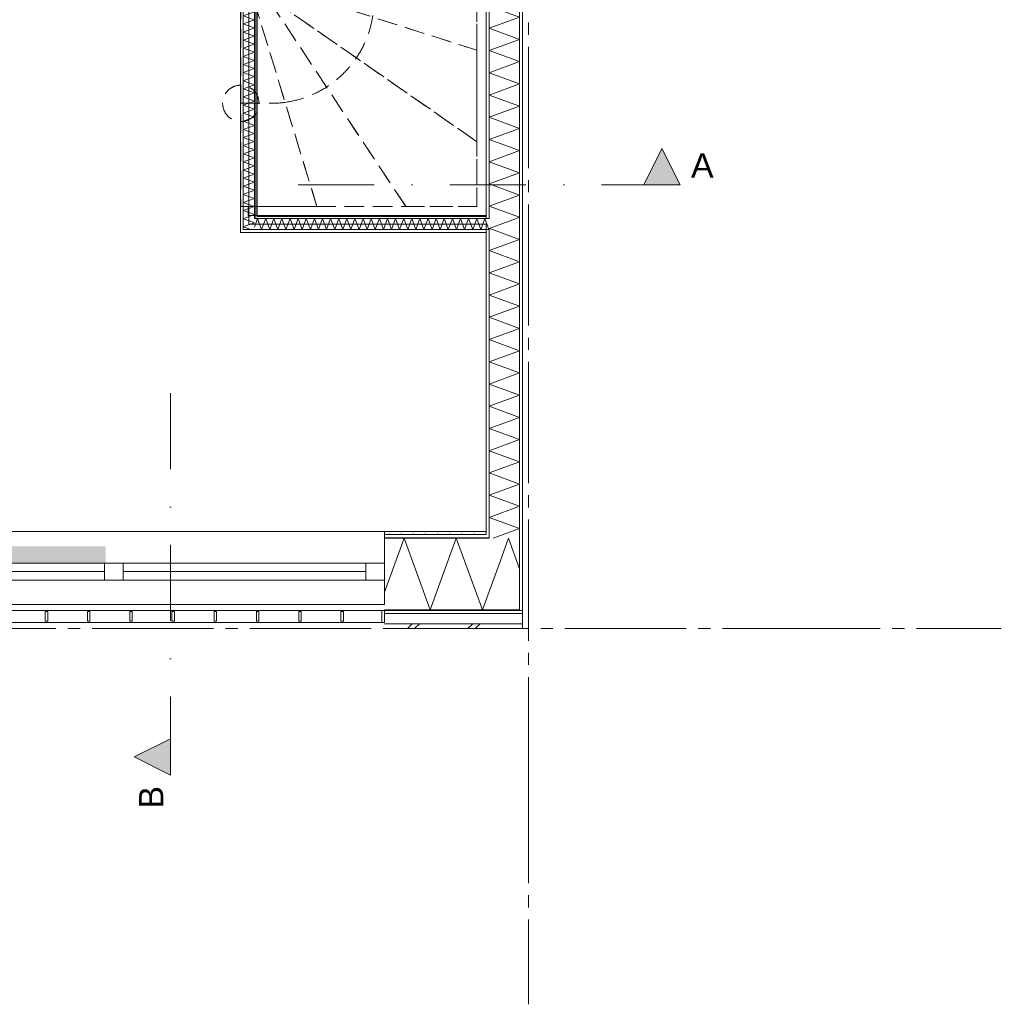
# Model space of a CAD drawing. Header units: millimetres. Extents: x -1649 to 77889, y -1550 to 37834.
# Tile 17 of 27: x 22081 to 26130, y -1550 to 2512. Entities that reach past the tile are written whole.
import ezdxf

# ---------------------------------------------------------------- set-up
doc = ezdxf.new("R2010")
doc.units = ezdxf.units.MM
doc.header["$MEASUREMENT"] = 0
for name, pattern in [('B0204', [650, 500, -50, 50, -50]), ('B0302', [625.500011, 313.000011, -156.25, 0, -156.25]), ('B0701', [117.059997, 77.999997, -39.06])]:
    doc.linetypes.add(name, pattern=pattern)
for name, color, linetype in [('24 Trappen', 7, 'Continuous'), ('24 Trappen Afdek-arcering', 7, 'Continuous'), ('34 Balustrades', 7, 'Continuous'), ('A Lijn doorsnede', 7, 'Continuous'), ('A Lijn doorsnede 2D arcering', 7, 'Continuous'), ('A Stramien.module', 7, 'Continuous'), ('New_21 Buitenwanden', 7, 'Continuous'), ('New_21 Buitenwanden 2D arcering', 7, 'Continuous'), ('New_21 Buitenwanden Afdek-arcering', 7, 'Continuous'), ('New_21 Buitenwanden Deuren', 7, 'Continuous'), ('New_21 Buitenwanden Doorsnede-arcering', 7, 'Continuous'), ('New_21 Buitenwanden Laagscheidingslijnen', 7, 'Continuous'), ('New_21 Buitenwanden Ramen', 7, 'Continuous'), ('New_22 C Binnenwanden', 7, 'Continuous'), ('New_22 C Binnenwanden Doorsnede-arcering', 7, 'Continuous'), ('New_22 C Binnenwanden Laagscheidingslijnen', 7, 'Continuous'), ('New_Z Gebruiksopp Zone omranding', 7, 'Continuous')]:
    doc.layers.add(name, color=color, linetype=linetype)
doc.styles.add('GENERATED_STYLE_3', font='arial.ttf')
pattern_1 = [(270, (19680, 0), (25, 0), [])]
pattern_2 = [(90, (19680, 0), (-25, 0), [])]
pattern_3 = [(180, (19680, 0), (0, 25), [])]
pattern_4 = [(0, (19680, 0), (0, 25), [])]

# ---------------------------------------------------------------- blocks, each defined once
blk = doc.blocks.new('Stair_4_3', base_point=(19680, 0))
at = {"layer": '24 Trappen Afdek-arcering', "linetype": 'Continuous', "lineweight": 0, "true_color": 0xffffff}
for points in [[(22991, 4192), (23049, 4192), (23075.9, 4192), (23383, 5042), (23049, 5042), (22991, 5042)], [(23383, 5042), (23075.9, 4192), (23109.9, 4192), (23806.2, 5042)], [(23806.2, 5042), (23109.9, 4192), (23117, 4192), (23117, 4184.9), (23967, 4655.6), (23967, 5042)], [(23117, 4184.9), (23117, 4100.2), (23967, 4323.2), (23967, 4655.6)], [(23117, 4023.9), (23967, 4023.9), (23967, 4323.2), (23117, 4100.2)], [(23117, 4023.9), (23117, 3803.9), (23967, 3803.9), (23967, 4023.9)], [(23117, 3803.9), (23117, 3583.9), (23967, 3583.9), (23967, 3803.9)], [(23117, 3583.9), (23117, 3363.9), (23822.7, 3363.9), (23967, 3421.6), (23967, 3583.9)], [(23117, 3363.9), (23117, 3143.9), (23272.7, 3143.9), (23822.7, 3363.9)], [(23117, 3081.6), (23272.7, 3143.9), (23117, 3143.9)]]:
    blk.add_hatch(color=7, dxfattribs=at).paths.add_polyline_path(points)
at = {"layer": '24 Trappen', "color": 9, "linetype": 'Continuous', "lineweight": 0}
for p, q in [((24005, 5080), (23049, 5080)), ((23049, 5080), (23049, 5042)), ((24005, 3436.8), (24005, 5080)), ((23049, 5042), (22991, 5042)), ((22991, 5042), (22991, 4192)), ((23049, 5042), (23967, 5042)), ((23383, 5042), (23049, 5042)), ((23383, 5042), (23075.9, 4192)), ((23075.9, 4192), (23383, 5042)), ((23806.2, 5042), (23109.9, 4192)), ((23109.9, 4192), (23806.2, 5042)), ((23806.2, 5042), (23383, 5042)), ((23967, 5042), (23806.2, 5042)), ((23967, 5042), (23967, 3421.6)), ((23967, 4655.6), (23967, 5042)), ((23049, 4617), (23299, 4867)), ((23967, 4655.6), (23117, 4184.9)), ((23117, 4184.9), (23967, 4655.6)), ((23967, 4323.2), (23967, 4655.6)), ((23117, 4617), (23049, 4617)), ((23299, 4367), (23049, 4617)), ((23967, 4323.2), (23117, 4100.2)), ((23117, 4100.2), (23967, 4323.2)), ((23967, 4023.9), (23967, 4323.2)), ((22991, 4192), (23049, 4192)), ((23117, 4192), (23049, 4192)), ((23049, 4192), (23049, 4154)), ((23049, 4192), (23075.9, 4192)), ((23075.9, 4192), (23109.9, 4192)), ((23109.9, 4192), (23117, 4192)), ((23117, 3081.6), (23117, 4192)), ((23117, 4192), (23117, 4184.9)), ((23117, 4184.9), (23117, 4100.2)), ((23542, 3251.6), (23542, 4192)), ((23049, 4154), (23079, 4154)), ((23079, 4154), (23079, 3066.4)), ((23117, 4100.2), (23117, 4023.9)), ((23967, 4023.9), (23117, 4023.9)), ((23117, 4023.9), (23117, 3803.9)), ((23117, 4023.9), (23967, 4023.9)), ((23967, 3803.9), (23967, 4023.9)), ((23967, 3803.9), (23117, 3803.9)), ((23117, 3803.9), (23117, 3583.9)), ((23117, 3803.9), (23967, 3803.9)), ((23967, 3583.9), (23967, 3803.9)), ((23967, 3583.9), (23117, 3583.9)), ((23117, 3583.9), (23117, 3363.9)), ((23117, 3583.9), (23967, 3583.9)), ((23967, 3421.6), (23967, 3583.9)), ((23822.7, 3363.9), (23117, 3363.9)), ((23117, 3363.9), (23117, 3143.9)), ((23117, 3363.9), (23822.7, 3363.9)), ((23272.7, 3143.9), (23117, 3143.9)), ((23117, 3143.9), (23117, 3081.6)), ((23117, 3143.9), (23272.7, 3143.9))]:
    blk.add_line(p, q, dxfattribs=at)
at = {"layer": '24 Trappen', "color": 9, "linetype": 'B0701', "lineweight": 0}
for p, q in [((23117, 3081.6), (23967, 3421.6)), ((23117, 2973.9), (23967, 3313.9)), ((23967, 3313.9), (23967, 1742)), ((23967, 3143.9), (23967, 3313.9)), ((24005, 1704), (24005, 3329.1)), ((23292, 2893.9), (23542, 3143.9)), ((23967, 3143.9), (23542, 3143.9)), ((23542, 3143.9), (23967, 3143.9)), ((23542, 2592), (23542, 3143.9)), ((23542, 3143.9), (23792, 2893.9)), ((23967, 2923.9), (23967, 3143.9)), ((23117, 2592), (23117, 2973.9)), ((23117, 2973.9), (23117, 2923.9)), ((23079, 2958.7), (23079, 2630)), ((23967, 2923.9), (23117, 2923.9)), ((23117, 2923.9), (23117, 2703.9)), ((23117, 2923.9), (23967, 2923.9)), ((23967, 2703.9), (23967, 2923.9)), ((23967, 2703.9), (23117, 2703.9)), ((23117, 2703.9), (23117, 2656)), ((23117, 2703.9), (23967, 2703.9)), ((23967, 2386), (23967, 2703.9)), ((23967, 2386), (23117, 2656)), ((23117, 2656), (23117, 2599.1)), ((23117, 2656), (23967, 2386)), ((23079, 2630), (23022.9, 2630)), ((23022.9, 2630), (23022.9, 2592)), ((23046.9, 2592), (22992.9, 2592)), ((22992.9, 2592), (22992.9, 1742)), ((23022.9, 2592), (23117, 2592)), ((23306.6, 1742), (23046.9, 2592)), ((23046.9, 2592), (23306.6, 1742)), ((23109.9, 2592), (23046.9, 2592)), ((23673, 1742), (23109.9, 2592)), ((23109.9, 2592), (23673, 1742)), ((23117, 2592), (23109.9, 2592)), ((23967, 2008.7), (23117, 2599.1)), ((23117, 2599.1), (23117, 2592)), ((23117, 2599.1), (23967, 2008.7)), ((23967, 2008.7), (23967, 2386)), ((22992.9, 2167), (23117, 2167)), ((23967, 1742), (23967, 2008.7)), ((22992.9, 1742), (23306.6, 1742)), ((23967, 1742), (23022.9, 1742)), ((23022.9, 1742), (23022.9, 1704)), ((23306.6, 1742), (23673, 1742)), ((23673, 1742), (23967, 1742)), ((23022.9, 1704), (24005, 1704))]:
    blk.add_line(p, q, dxfattribs=at)
at = {"layer": '24 Trappen', "color": 9, "linetype": 'Continuous', "lineweight": 0}
for centre, radius, start, end in [((23117, 4192), 425, 75.3544, 90), ((23117, 4192), 425, 0, 75.3544), ((23542, 3251.6), 75, 0, 180), ((23542, 3251.6), 75, 180, 0)]:
    blk.add_arc(centre, radius, start, end, dxfattribs=at)
at = {"layer": '24 Trappen', "color": 9, "linetype": 'B0701', "lineweight": 0}
for centre, radius, start, end in [((23117, 2592), 425, 277.9125, 0), ((22992.9, 2167), 75, 0, 180), ((22992.9, 2167), 75, 180, 0), ((23117, 2592), 425, 270, 277.9125)]:
    blk.add_arc(centre, radius, start, end, dxfattribs=at)
blk = doc.blocks.new('*X254', base_point=(19680, 0))
at = {"layer": 'New_22 C Binnenwanden Doorsnede-arcering', "color": 7, "linetype": 'Continuous', "lineweight": 0}
for p, q in [((24017, 5044.6), (24143, 5090.5)), ((24138.8, 5092), (24143, 5090.5)), ((24017, 5044.6), (24143, 4998.8)), ((24017, 4952.9), (24143, 4998.8)), ((24017, 4952.9), (24143, 4907)), ((24017, 4861.2), (24143, 4907)), ((24017, 4861.2), (24143, 4815.3)), ((24017, 4769.5), (24143, 4815.3)), ((24017, 4769.5), (24143, 4723.6)), ((24017, 4677.7), (24143, 4723.6)), ((24017, 4677.7), (24143, 4631.9)), ((24017, 4586), (24143, 4631.9)), ((24017, 4586), (24143, 4540.2)), ((24017, 4494.3), (24143, 4540.2)), ((24017, 4494.3), (24143, 4448.4)), ((24017, 4402.6), (24143, 4448.4)), ((24017, 4402.6), (24143, 4356.7)), ((24017, 4310.9), (24143, 4356.7)), ((24017, 4310.9), (24143, 4265)), ((24017, 4219.1), (24143, 4265)), ((24017, 4219.1), (24143, 4173.3)), ((24017, 4127.4), (24143, 4173.3)), ((24017, 4127.4), (24143, 4081.6)), ((24017, 4035.7), (24143, 4081.6)), ((24017, 4035.7), (24143, 3989.8)), ((24017, 3944), (24143, 3989.8)), ((24017, 3944), (24143, 3898.1)), ((24017, 3852.3), (24143, 3898.1)), ((24017, 3852.3), (24143, 3806.4)), ((24017, 3760.5), (24143, 3806.4)), ((24017, 3760.5), (24143, 3714.7)), ((24017, 3668.8), (24143, 3714.7)), ((24017, 3668.8), (24143, 3623)), ((24017, 3577.1), (24143, 3623)), ((24017, 3577.1), (24143, 3531.2)), ((24017, 3485.4), (24143, 3531.2)), ((24017, 3485.4), (24143, 3439.5)), ((24017, 3393.7), (24143, 3439.5)), ((24017, 3393.7), (24143, 3347.8)), ((24017, 3301.9), (24143, 3347.8)), ((24017, 3301.9), (24143, 3256.1)), ((24017, 3210.2), (24143, 3256.1)), ((24017, 3210.2), (24143, 3164.4)), ((24017, 3118.5), (24143, 3164.4)), ((24017, 3118.5), (24143, 3072.6)), ((24017, 3026.8), (24143, 3072.6)), ((24017, 3026.8), (24143, 2980.9)), ((24017, 2935.1), (24143, 2980.9)), ((24017, 2935.1), (24143, 2889.2)), ((24017, 2843.3), (24143, 2889.2)), ((24017, 2843.3), (24143, 2797.5)), ((24017, 2751.6), (24143, 2797.5)), ((24017, 2751.6), (24143, 2705.8)), ((24017, 2659.9), (24143, 2705.8)), ((24017, 2659.9), (24143, 2614)), ((24017, 2568.2), (24143, 2614)), ((24017, 2568.2), (24143, 2522.3)), ((24017, 2476.5), (24143, 2522.3)), ((24017, 2476.5), (24143, 2430.6)), ((24017, 2384.7), (24143, 2430.6)), ((24017, 2384.7), (24143, 2338.9)), ((24017, 2293), (24143, 2338.9)), ((24017, 2293), (24143, 2247.2)), ((24017, 2201.3), (24143, 2247.2)), ((24017, 2201.3), (24143, 2155.4)), ((24017, 2109.6), (24143, 2155.4)), ((24017, 2109.6), (24143, 2063.7)), ((24017, 2017.9), (24143, 2063.7)), ((24017, 2017.9), (24143, 1972)), ((24017, 1926.1), (24143, 1972)), ((24017, 1926.1), (24143, 1880.3)), ((24017, 1834.4), (24143, 1880.3)), ((24017, 1834.4), (24143, 1788.5)), ((24017, 1742.7), (24143, 1788.5)), ((24017, 1742.7), (24143, 1696.8)), ((24129.7, 1692), (24143, 1696.8))]:
    blk.add_line(p, q, dxfattribs=at)
blk = doc.blocks.new('*X255', base_point=(19680, 0))
at = {"layer": 'New_22 C Binnenwanden Doorsnede-arcering', "color": 7, "linetype": 'Continuous', "lineweight": 0}
for q in [(24129.7, 1692), (24030.7, 1646)]:
    blk.add_line((24017, 1651), q, dxfattribs=at)
blk = doc.blocks.new('*X256', base_point=(19680, 0))
at = {"layer": 'New_22 C Binnenwanden Doorsnede-arcering', "color": 7, "linetype": 'Continuous', "lineweight": 0}
for p, q in [((24030.7, 1646), (24143, 1605.1)), ((24017, 1559.2), (24143, 1605.1)), ((24017, 1559.2), (24143, 1513.4)), ((24017, 1467.5), (24143, 1513.4)), ((24017, 1467.5), (24143, 1421.7)), ((24017, 1375.8), (24143, 1421.7)), ((24017, 1375.8), (24143, 1329.9)), ((24017, 1284.1), (24143, 1329.9)), ((24017, 1284.1), (24143, 1238.2)), ((24017, 1192.4), (24143, 1238.2)), ((24017, 1192.4), (24143, 1146.5)), ((24017, 1100.6), (24143, 1146.5)), ((24017, 1100.6), (24143, 1054.8)), ((24017, 1008.9), (24143, 1054.8)), ((24017, 1008.9), (24143, 963.1)), ((24017, 917.2), (24143, 963.1)), ((24017, 917.2), (24143, 871.3)), ((24017, 825.5), (24143, 871.3)), ((24017, 825.5), (24143, 779.6)), ((24017, 733.8), (24143, 779.6)), ((24017, 733.8), (24143, 687.9)), ((24017, 642), (24143, 687.9)), ((24017, 642), (24143, 596.2)), ((24017, 550.3), (24143, 596.2)), ((24017, 550.3), (24143, 504.5)), ((24017, 458.6), (24143, 504.5)), ((24017, 458.6), (24143, 412.7)), ((24033.8, 373), (24143, 412.7))]:
    blk.add_line(p, q, dxfattribs=at)
blk = doc.blocks.new('Wall_33_3', base_point=(24005, 400))
at = {"layer": 'New_22 C Binnenwanden Doorsnede-arcering', "linetype": 'Continuous', "lineweight": 0, "true_color": 0x000000}
h = blk.add_hatch(dxfattribs=at)
h.set_pattern_fill('325_Houtachtig_plaatmate_E2', color=18, style=0, pattern_type=2)
h.set_pattern_definition(pattern_1)
h.paths.add_polyline_path([(24155, 77), (24155, 7173), (24143, 7173), (24143, 77)])
h = blk.add_hatch(dxfattribs=at)
h.set_pattern_fill('325_Houtachtig_plaatmate_E2', color=18, style=0, pattern_type=2)
h.set_pattern_definition(pattern_1)
h.paths.add_polyline_path([(24017, 1704), (24017, 5080), (24005, 5080), (24005, 1704)])
h = blk.add_hatch(dxfattribs=at)
h.set_pattern_fill('325_Houtachtig_plaatmate_E2', color=18, style=0, pattern_type=2)
h.set_pattern_definition(pattern_1)
h.paths.add_polyline_path([(24017, 1692), (24017, 1704), (24005, 1704), (24005, 1692)])
h = blk.add_hatch(dxfattribs=at)
h.set_pattern_fill('325_Houtachtig_plaatmate_E2', color=18, style=0, pattern_type=2)
h.set_pattern_definition(pattern_1)
h.paths.add_polyline_path([(24017, 1634), (24017, 1646), (24005, 1646), (24005, 1634)])
h = blk.add_hatch(dxfattribs=at)
h.set_pattern_fill('325_Houtachtig_plaatmate_E2', color=18, style=0, pattern_type=2)
h.set_pattern_definition(pattern_1)
h.paths.add_polyline_path([(24017, 388), (24017, 1634), (24005, 1634), (24005, 400), (24009.5, 388)])
h = blk.add_hatch(dxfattribs=at)
h.set_pattern_fill('325_Houtachtig_plaatmate_E2', color=18, style=0, pattern_type=2)
h.set_pattern_definition(pattern_1)
h.paths.add_polyline_path([(24009.5, 388), (24005, 400), (24005, 388)])
at = {"layer": 'New_21 Buitenwanden Laagscheidingslijnen', "color": 1, "linetype": 'Continuous', "lineweight": 0}
blk.add_line((24005, 400), (24005, 388), dxfattribs=at)
at = {"layer": 'New_22 C Binnenwanden', "color": 1, "linetype": 'Continuous', "lineweight": 0, "flags": 128}
for points in [[(24155, 77), (24155, 7173)], [(24005, 5080), (24005, 1704)], [(24005, 1634), (24005, 400)]]:
    blk.add_lwpolyline(points, dxfattribs=at)
at = {"layer": 'New_22 C Binnenwanden Laagscheidingslijnen', "color": 1, "linetype": 'Continuous', "lineweight": 0}
for p, q in [((24143, 6877), (24143, 373)), ((24017, 5092), (24017, 1692)), ((24017, 1692), (24005, 1692)), ((24005, 1646), (24017, 1646)), ((24017, 1646), (24017, 388)), ((24017, 373), (24017, 388)), ((24143, 77), (24143, 373))]:
    blk.add_line(p, q, dxfattribs=at)
at = {"layer": 'New_22 C Binnenwanden', "color": 1, "lineweight": 0}
for name in ['*X254', '*X255', '*X256']:
    blk.add_blockref(name, (19680, 0), dxfattribs=at)
blk = doc.blocks.new('*X286', base_point=(19680, 0))
at = {"layer": 'New_22 C Binnenwanden Doorsnede-arcering', "color": 7, "linetype": 'Continuous', "lineweight": 0}
for p, q in [((23049, 1674.3), (23021.1, 1664.1)), ((23049, 1674.3), (23036, 1679)), ((23034.7, 1646), (23011.4, 1654.4))]:
    blk.add_line(p, q, dxfattribs=at)
blk = doc.blocks.new('*X287', base_point=(19680, 0))
at = {"layer": 'New_22 C Binnenwanden Doorsnede-arcering', "color": 7, "linetype": 'Continuous', "lineweight": 0}
for p, q in [((23005.7, 1692), (23003, 1691)), ((23036, 1679), (23003, 1691)), ((23021.1, 1664.1), (23003, 1657.5)), ((23011.4, 1654.4), (23003, 1657.5))]:
    blk.add_line(p, q, dxfattribs=at)
blk = doc.blocks.new('*X288', base_point=(19680, 0))
at = {"layer": 'New_22 C Binnenwanden Doorsnede-arcering', "color": 7, "linetype": 'Continuous', "lineweight": 0}
for p, q in [((23039.8, 2642), (23003, 2628.6)), ((23049, 2611.9), (23003, 2628.6)), ((23049, 2611.9), (23003, 2595.1)), ((23049, 2578.4), (23003, 2595.1)), ((23049, 2578.4), (23003, 2561.6)), ((23049, 2544.9), (23003, 2561.6)), ((23049, 2544.9), (23003, 2528.1)), ((23049, 2511.4), (23003, 2528.1)), ((23049, 2511.4), (23003, 2494.7)), ((23049, 2477.9), (23003, 2494.7)), ((23049, 2477.9), (23003, 2461.2)), ((23049, 2444.4), (23003, 2461.2)), ((23049, 2444.4), (23003, 2427.7)), ((23049, 2410.9), (23003, 2427.7)), ((23049, 2410.9), (23003, 2394.2)), ((23049, 2377.5), (23003, 2394.2)), ((23049, 2377.5), (23003, 2360.7)), ((23049, 2344), (23003, 2360.7)), ((23049, 2344), (23003, 2327.2)), ((23049, 2310.5), (23003, 2327.2)), ((23049, 2310.5), (23003, 2293.7)), ((23049, 2277), (23003, 2293.7)), ((23049, 2277), (23003, 2260.3)), ((23049, 2243.5), (23003, 2260.3)), ((23049, 2243.5), (23003, 2226.8)), ((23049, 2210), (23003, 2226.8)), ((23049, 2210), (23003, 2193.3)), ((23049, 2176.5), (23003, 2193.3)), ((23049, 2176.5), (23003, 2159.8)), ((23049, 2143.1), (23003, 2159.8)), ((23049, 2143.1), (23003, 2126.3)), ((23049, 2109.6), (23003, 2126.3)), ((23049, 2109.6), (23003, 2092.8)), ((23049, 2076.1), (23003, 2092.8)), ((23049, 2076.1), (23003, 2059.3)), ((23049, 2042.6), (23003, 2059.3)), ((23049, 2042.6), (23003, 2025.9)), ((23049, 2009.1), (23003, 2025.9)), ((23049, 2009.1), (23003, 1992.4)), ((23049, 1975.6), (23003, 1992.4)), ((23049, 1975.6), (23003, 1958.9)), ((23049, 1942.1), (23003, 1958.9)), ((23049, 1942.1), (23003, 1925.4)), ((23049, 1908.7), (23003, 1925.4)), ((23049, 1908.7), (23003, 1891.9)), ((23049, 1875.2), (23003, 1891.9)), ((23049, 1875.2), (23003, 1858.4)), ((23049, 1841.7), (23003, 1858.4)), ((23049, 1841.7), (23003, 1824.9)), ((23049, 1808.2), (23003, 1824.9)), ((23049, 1808.2), (23003, 1791.5)), ((23049, 1774.7), (23003, 1791.5)), ((23049, 1774.7), (23003, 1758)), ((23049, 1741.2), (23003, 1758)), ((23049, 1741.2), (23003, 1724.5)), ((23049, 1707.7), (23003, 1724.5)), ((23049, 1707.7), (23005.7, 1692))]:
    blk.add_line(p, q, dxfattribs=at)
blk = doc.blocks.new('*X289', base_point=(19680, 0))
at = {"layer": 'New_22 C Binnenwanden Doorsnede-arcering', "color": 7, "linetype": 'Continuous', "lineweight": 0}
for p, q in [((23049, 2678.8), (23023.8, 2688)), ((23049, 2678.8), (23003, 2662.1)), ((23049, 2645.3), (23003, 2662.1)), ((23049, 2645.3), (23039.8, 2642))]:
    blk.add_line(p, q, dxfattribs=at)
blk = doc.blocks.new('*X290', base_point=(19680, 0))
at = {"layer": 'New_22 C Binnenwanden Doorsnede-arcering', "color": 7, "linetype": 'Continuous', "lineweight": 0}
for p, q in [((23049, 4152.2), (23003, 4135.4)), ((23049, 4152.2), (23044, 4154)), ((23049, 4118.7), (23003, 4135.4)), ((23049, 4118.7), (23003, 4101.9)), ((23049, 4085.2), (23003, 4101.9)), ((23049, 4085.2), (23003, 4068.5)), ((23049, 4051.7), (23003, 4068.5)), ((23049, 4051.7), (23003, 4035)), ((23049, 4018.2), (23003, 4035)), ((23049, 4018.2), (23003, 4001.5)), ((23049, 3984.7), (23003, 4001.5)), ((23049, 3984.7), (23003, 3968)), ((23049, 3951.3), (23003, 3968)), ((23049, 3951.3), (23003, 3934.5)), ((23049, 3917.8), (23003, 3934.5)), ((23049, 3917.8), (23003, 3901)), ((23049, 3884.3), (23003, 3901)), ((23049, 3884.3), (23003, 3867.5)), ((23049, 3850.8), (23003, 3867.5)), ((23049, 3850.8), (23003, 3834.1)), ((23049, 3817.3), (23003, 3834.1)), ((23049, 3817.3), (23003, 3800.6)), ((23049, 3783.8), (23003, 3800.6)), ((23049, 3783.8), (23003, 3767.1)), ((23049, 3750.3), (23003, 3767.1)), ((23049, 3750.3), (23003, 3733.6)), ((23049, 3716.9), (23003, 3733.6)), ((23049, 3716.9), (23003, 3700.1)), ((23049, 3683.4), (23003, 3700.1)), ((23049, 3683.4), (23003, 3666.6)), ((23049, 3649.9), (23003, 3666.6)), ((23049, 3649.9), (23003, 3633.2)), ((23049, 3616.4), (23003, 3633.2)), ((23049, 3616.4), (23003, 3599.7)), ((23049, 3582.9), (23003, 3599.7)), ((23049, 3582.9), (23003, 3566.2)), ((23049, 3549.4), (23003, 3566.2)), ((23049, 3549.4), (23003, 3532.7)), ((23049, 3516), (23003, 3532.7)), ((23049, 3516), (23003, 3499.2)), ((23049, 3482.5), (23003, 3499.2)), ((23049, 3482.5), (23003, 3465.7)), ((23049, 3449), (23003, 3465.7)), ((23049, 3449), (23003, 3432.2)), ((23049, 3415.5), (23003, 3432.2)), ((23049, 3415.5), (23003, 3398.8)), ((23049, 3382), (23003, 3398.8)), ((23049, 3382), (23003, 3365.3)), ((23049, 3348.5), (23003, 3365.3)), ((23049, 3348.5), (23003, 3331.8)), ((23049, 3315), (23003, 3331.8)), ((23049, 3315), (23003, 3298.3)), ((23049, 3281.6), (23003, 3298.3)), ((23049, 3281.6), (23003, 3264.8)), ((23049, 3248.1), (23003, 3264.8)), ((23049, 3248.1), (23003, 3231.3)), ((23049, 3214.6), (23003, 3231.3)), ((23049, 3214.6), (23003, 3197.8)), ((23049, 3181.1), (23003, 3197.8)), ((23049, 3181.1), (23003, 3164.4)), ((23049, 3147.6), (23003, 3164.4)), ((23049, 3147.6), (23003, 3130.9)), ((23049, 3114.1), (23003, 3130.9)), ((23049, 3114.1), (23003, 3097.4)), ((23049, 3080.6), (23003, 3097.4)), ((23049, 3080.6), (23003, 3063.9)), ((23049, 3047.2), (23003, 3063.9)), ((23049, 3047.2), (23003, 3030.4)), ((23049, 3013.7), (23003, 3030.4)), ((23049, 3013.7), (23003, 2996.9)), ((23049, 2980.2), (23003, 2996.9)), ((23049, 2980.2), (23003, 2963.4)), ((23049, 2946.7), (23003, 2963.4)), ((23049, 2946.7), (23003, 2930)), ((23049, 2913.2), (23003, 2930)), ((23049, 2913.2), (23003, 2896.5)), ((23049, 2879.7), (23003, 2896.5)), ((23049, 2879.7), (23003, 2863)), ((23049, 2846.2), (23003, 2863)), ((23049, 2846.2), (23003, 2829.5)), ((23049, 2812.8), (23003, 2829.5)), ((23049, 2812.8), (23003, 2796)), ((23049, 2779.3), (23003, 2796)), ((23049, 2779.3), (23003, 2762.5)), ((23049, 2745.8), (23003, 2762.5)), ((23049, 2745.8), (23003, 2729)), ((23049, 2712.3), (23003, 2729)), ((23049, 2712.3), (23003, 2695.6)), ((23023.8, 2688), (23003, 2695.6))]:
    blk.add_line(p, q, dxfattribs=at)
blk = doc.blocks.new('Wall_38_3', base_point=(23026, 4154))
at = {"layer": 'New_22 C Binnenwanden Doorsnede-arcering', "linetype": 'Continuous', "lineweight": 0, "true_color": 0x000000}
h = blk.add_hatch(dxfattribs=at)
h.set_pattern_fill('325_Houtachtig_plaatmate_E2', color=18, style=0, pattern_type=2)
h.set_pattern_definition(pattern_2)
h.paths.add_polyline_path([(23003, 2700), (23003, 4154), (22991, 4154), (22991, 2700)])
h = blk.add_hatch(dxfattribs=at)
h.set_pattern_fill('325_Houtachtig_plaatmate_E2', color=18, style=0, pattern_type=2)
h.set_pattern_definition(pattern_2)
h.paths.add_polyline_path([(23061, 1704), (23061, 4154), (23049, 4154), (23049, 1704)])
h = blk.add_hatch(dxfattribs=at)
h.set_pattern_fill('325_Houtachtig_plaatmate_E2', color=18, style=0, pattern_type=2)
h.set_pattern_definition(pattern_2)
h.paths.add_polyline_path([(22991, 2700), (22991, 2688), (23003, 2688), (23003, 2700)])
h = blk.add_hatch(dxfattribs=at)
h.set_pattern_fill('325_Houtachtig_plaatmate_E2', color=18, style=0, pattern_type=2)
h.set_pattern_definition(pattern_2)
h.paths.add_polyline_path([(22991, 2642), (22991, 2630), (23003, 2630), (23003, 2642)])
h = blk.add_hatch(dxfattribs=at)
h.set_pattern_fill('325_Houtachtig_plaatmate_E2', color=18, style=0, pattern_type=2)
h.set_pattern_definition(pattern_2)
h.paths.add_polyline_path([(22991, 2630), (22991, 1646), (23003, 1646), (23003, 2630)])
h = blk.add_hatch(dxfattribs=at)
h.set_pattern_fill('325_Houtachtig_plaatmate_E2', color=18, style=0, pattern_type=2)
h.set_pattern_definition(pattern_2)
h.paths.add_polyline_path([(23061, 1704), (23049, 1692), (23061, 1692)])
h = blk.add_hatch(dxfattribs=at)
h.set_pattern_fill('325_Houtachtig_plaatmate_E2', color=18, style=0, pattern_type=2)
h.set_pattern_definition(pattern_2)
h.paths.add_polyline_path([(23061, 1704), (23049, 1704), (23049, 1692)])
h = blk.add_hatch(dxfattribs=at)
h.set_pattern_fill('325_Houtachtig_plaatmate_E2', color=18, style=0, pattern_type=2)
h.set_pattern_definition(pattern_2)
h.paths.add_polyline_path([(23003, 1646), (22991, 1634), (23003, 1634)])
h = blk.add_hatch(dxfattribs=at)
h.set_pattern_fill('325_Houtachtig_plaatmate_E2', color=18, style=0, pattern_type=2)
h.set_pattern_definition(pattern_2)
h.paths.add_polyline_path([(23003, 1646), (22991, 1646), (22991, 1634)])
at = {"layer": 'New_22 C Binnenwanden', "color": 1, "linetype": 'Continuous', "lineweight": 0, "flags": 128}
for points in [[(22991, 4154), (22991, 2700)], [(23003, 4154), (22991, 4154)], [(23049, 4154), (23003, 4154)], [(23061, 4154), (23049, 4154)], [(23061, 1704), (23061, 4154)], [(22991, 2630), (22991, 1634)], [(22991, 1634), (23003, 1634)]]:
    blk.add_lwpolyline(points, dxfattribs=at)
at = {"layer": 'New_22 C Binnenwanden Laagscheidingslijnen', "color": 1, "linetype": 'Continuous', "lineweight": 0}
for p, q in [((23003, 2700), (23003, 4154)), ((23049, 2688), (23049, 4154)), ((23003, 2688), (22991, 2688)), ((23003, 2688), (23003, 2700)), ((23049, 2642), (23049, 2688)), ((22991, 2642), (23003, 2642)), ((23003, 2630), (23003, 2642)), ((23049, 1692), (23049, 2642)), ((23003, 1646), (23003, 2630)), ((23049, 1692), (23061, 1692)), ((23003, 1646), (23049, 1646))]:
    blk.add_line(p, q, dxfattribs=at)
at = {"layer": 'New_22 C Binnenwanden', "color": 1, "lineweight": 0}
for name in ['*X290', '*X289', '*X288', '*X287', '*X286']:
    blk.add_blockref(name, (19680, 0), dxfattribs=at)
blk = doc.blocks.new('*X297', base_point=(19680, 0))
at = {"layer": 'New_22 C Binnenwanden Doorsnede-arcering', "color": 7, "linetype": 'Continuous', "lineweight": 0}
for p in [(24005, 1677.2), (24017, 1647.8)]:
    blk.add_line(p, (24016.3, 1646), dxfattribs=at)
blk = doc.blocks.new('*X298', base_point=(19680, 0))
at = {"layer": 'New_22 C Binnenwanden Doorsnede-arcering', "color": 7, "linetype": 'Continuous', "lineweight": 0}
for p, q in [((23062, 1692), (23049, 1656.3)), ((23062, 1692), (23078.8, 1646)), ((23095.5, 1692), (23078.8, 1646)), ((23095.5, 1692), (23112.2, 1646)), ((23129, 1692), (23112.2, 1646)), ((23129, 1692), (23145.7, 1646)), ((23162.5, 1692), (23145.7, 1646)), ((23162.5, 1692), (23179.2, 1646)), ((23196, 1692), (23179.2, 1646)), ((23196, 1692), (23212.7, 1646)), ((23229.4, 1692), (23212.7, 1646)), ((23229.4, 1692), (23246.2, 1646)), ((23262.9, 1692), (23246.2, 1646)), ((23262.9, 1692), (23279.7, 1646)), ((23296.4, 1692), (23279.7, 1646)), ((23296.4, 1692), (23313.2, 1646)), ((23329.9, 1692), (23313.2, 1646)), ((23329.9, 1692), (23346.6, 1646)), ((23363.4, 1692), (23346.6, 1646)), ((23363.4, 1692), (23380.1, 1646)), ((23396.9, 1692), (23380.1, 1646)), ((23396.9, 1692), (23413.6, 1646)), ((23430.3, 1692), (23413.6, 1646)), ((23430.3, 1692), (23447.1, 1646)), ((23463.8, 1692), (23447.1, 1646)), ((23463.8, 1692), (23480.6, 1646)), ((23497.3, 1692), (23480.6, 1646)), ((23497.3, 1692), (23514.1, 1646)), ((23530.8, 1692), (23514.1, 1646)), ((23530.8, 1692), (23547.5, 1646)), ((23564.3, 1692), (23547.5, 1646)), ((23564.3, 1692), (23581, 1646)), ((23597.8, 1692), (23581, 1646)), ((23597.8, 1692), (23614.5, 1646)), ((23631.3, 1692), (23614.5, 1646)), ((23631.3, 1692), (23648, 1646)), ((23664.7, 1692), (23648, 1646)), ((23664.7, 1692), (23681.5, 1646)), ((23698.2, 1692), (23681.5, 1646)), ((23698.2, 1692), (23715, 1646)), ((23731.7, 1692), (23715, 1646)), ((23731.7, 1692), (23748.5, 1646)), ((23765.2, 1692), (23748.5, 1646)), ((23765.2, 1692), (23781.9, 1646)), ((23798.7, 1692), (23781.9, 1646)), ((23798.7, 1692), (23815.4, 1646)), ((23832.2, 1692), (23815.4, 1646)), ((23832.2, 1692), (23848.9, 1646)), ((23865.7, 1692), (23848.9, 1646)), ((23865.7, 1692), (23882.4, 1646)), ((23899.1, 1692), (23882.4, 1646)), ((23899.1, 1692), (23915.9, 1646)), ((23932.6, 1692), (23915.9, 1646)), ((23932.6, 1692), (23949.4, 1646)), ((23966.1, 1692), (23949.4, 1646)), ((23966.1, 1692), (23982.9, 1646)), ((23999.6, 1692), (23982.9, 1646)), ((23999.6, 1692), (24005, 1677.2))]:
    blk.add_line(p, q, dxfattribs=at)
blk = doc.blocks.new('Wall_40_3', base_point=(23026, 1669))
at = {"layer": 'New_22 C Binnenwanden Doorsnede-arcering', "linetype": 'Continuous', "lineweight": 0, "true_color": 0x000000}
h = blk.add_hatch(dxfattribs=at)
h.set_pattern_fill('325_Houtachtig_plaatmate_E2', color=18, style=0, pattern_type=2)
h.set_pattern_definition(pattern_3)
h.paths.add_polyline_path([(23061, 1692), (24005, 1692), (24005, 1704), (23061, 1704)])
h = blk.add_hatch(dxfattribs=at)
h.set_pattern_fill('325_Houtachtig_plaatmate_E2', color=18, style=0, pattern_type=2)
h.set_pattern_definition(pattern_3)
h.paths.add_polyline_path([(23003, 1634), (24005, 1634), (24005, 1646), (23003, 1646)])
at = {"layer": 'New_22 C Binnenwanden', "color": 1, "linetype": 'Continuous', "lineweight": 0, "flags": 128}
for points in [[(24005, 1704), (23061, 1704)], [(23003, 1634), (24005, 1634)]]:
    blk.add_lwpolyline(points, dxfattribs=at)
at = {"layer": 'New_22 C Binnenwanden Laagscheidingslijnen', "color": 1, "linetype": 'Continuous', "lineweight": 0}
for p, q in [((23049, 1692), (23061, 1692)), ((24005, 1692), (23061, 1692)), ((24017, 1692), (24005, 1692)), ((23003, 1646), (23049, 1646)), ((24005, 1646), (23049, 1646)), ((24005, 1646), (24017, 1646))]:
    blk.add_line(p, q, dxfattribs=at)
at = {"layer": 'New_22 C Binnenwanden', "color": 1, "lineweight": 0}
for name in ['*X298', '*X297']:
    blk.add_blockref(name, (19680, 0), dxfattribs=at)
blk = doc.blocks.new('Rnx horizontaal 26[5]_3', base_point=(19680, 0))
at = {"layer": 'New_21 Buitenwanden Ramen', "color": 7, "linetype": 'Continuous', "lineweight": 0}
for p, q in [((21353, 400), (21341, 400)), ((21353, 400), (21341, 400)), ((23585, 400), (21353, 400)), ((21353, 388), (21353, 400)), ((21353, 388), (21353, 400)), ((21353, 373), (21353, 388)), ((21353, 373), (21353, 388)), ((21353, 270), (21353, 373)), ((21353, 270), (21353, 373)), ((23585, 388), (23585, 400)), ((23585, 388), (23585, 400)), ((23585, 400), (23597, 400)), ((23585, 400), (23597, 400)), ((23585, 373), (23585, 388)), ((23585, 373), (23585, 388)), ((23585, 270), (23585, 373)), ((23585, 270), (23585, 373)), ((21353, 270), (21429, 270)), ((21353, 200), (21353, 270)), ((21353, 200), (21353, 270)), ((21429, 270), (21429, 200)), ((21429, 270), (22431, 270)), ((22431, 200), (22431, 270)), ((22431, 270), (22469, 270)), ((22469, 270), (22507, 270)), ((22507, 270), (22507, 200)), ((22507, 270), (23509, 270)), ((23509, 200), (23509, 270)), ((23509, 270), (23585, 270)), ((23585, 200), (23585, 270)), ((23585, 200), (23585, 270)), ((22431, 235), (21429, 235)), ((23509, 235), (22507, 235)), ((21429, 200), (21353, 200)), ((21353, 177), (21353, 200)), ((21353, 162), (21353, 177)), ((22431, 200), (21429, 200)), ((22469, 200), (22431, 200)), ((22507, 200), (22469, 200)), ((23509, 200), (22507, 200)), ((23585, 200), (23509, 200)), ((23585, 177), (23585, 200)), ((23585, 162), (23585, 177)), ((21353, 120), (21353, 162)), ((23585, 120), (23585, 162)), ((21353, 100), (21353, 120)), ((23585, 100), (21353, 100)), ((23585, 100), (23585, 120))]:
    blk.add_line(p, q, dxfattribs=at)
blk = doc.blocks.new('DS1 in wand 26[13]_3', base_point=(19680, 0))
at = {"layer": 'New_21 Buitenwanden Deuren', "color": 7, "linetype": 'Continuous', "lineweight": 0}
for p, q in [((20275, 400), (21353, 400)), ((21353, 388), (21353, 400)), ((21353, 388), (21353, 400)), ((21353, 400), (21429, 400)), ((21353, 400), (21429, 400)), ((21353, 373), (21353, 388)), ((21353, 373), (21353, 388)), ((21353, 340), (21353, 373)), ((21353, 340), (21353, 373)), ((21353, 335), (20275, 335)), ((20275, 335), (20275, 275)), ((21353, 275), (21353, 335)), ((20275, 275), (21353, 275)), ((21353, 177), (21353, 270)), ((21353, 162), (21353, 177)), ((21353, 120), (21353, 162)), ((20275, 100), (21353, 100)), ((20814, 100), (20814, -20)), ((21353, 100), (21353, 120)), ((21014, -20), (20964, 30)), ((20814, -20), (21014, -20)), ((21014, -20), (20964, -70))]:
    blk.add_line(p, q, dxfattribs=at)
blk = doc.blocks.new('Wall_44_3', base_point=(20275, 400))
at = {"layer": 'New_21 Buitenwanden 2D arcering', "linetype": 'Continuous', "lineweight": 0, "true_color": 0xffffff}
blk.add_hatch(color=7, dxfattribs=at).paths.add_polyline_path([(21353, 270), (22436, 270), (22436, 340), (21353, 340)])
at = {"layer": 'New_21 Buitenwanden Afdek-arcering', "linetype": 'Continuous', "lineweight": 0, "true_color": 0xffffff}
blk.add_hatch(color=7, dxfattribs=at).paths.add_polyline_path([(21353, 100), (21353, 400), (20275, 400), (20275, 100)])
at = {"layer": 'New_21 Buitenwanden', "color": 9, "linetype": 'Continuous', "lineweight": 0}
for p, q in [((23585, 400), (23597, 400)), ((23585, 388), (23585, 400)), ((23585, 373), (23585, 388)), ((23585, 270), (23585, 373)), ((23585, 200), (23585, 270)), ((23585, 177), (23585, 200)), ((23585, 162), (23585, 177)), ((23585, 120), (23585, 162)), ((23585, 100), (23585, 120))]:
    blk.add_line(p, q, dxfattribs=at)
at = {"layer": 'New_21 Buitenwanden Deuren', "color": 7, "linetype": 'Continuous', "lineweight": 0}
blk.add_blockref('DS1 in wand 26[13]_3', (19680, 0), dxfattribs=at)
at = {"layer": 'New_21 Buitenwanden Ramen', "color": 7, "linetype": 'Continuous', "lineweight": 0}
blk.add_blockref('Rnx horizontaal 26[5]_3', (19680, 0), dxfattribs=at)
blk = doc.blocks.new('*X315', base_point=(19680, 0))
at = {"layer": 'New_21 Buitenwanden Doorsnede-arcering', "color": 7, "linetype": 'Continuous', "lineweight": 0}
for p in [(24056.7, 262), (24143, 247)]:
    blk.add_line(p, (24097.1, 373), dxfattribs=at)
blk = doc.blocks.new('*X317', base_point=(19680, 0))
at = {"layer": 'New_21 Buitenwanden Doorsnede-arcering', "color": 7, "linetype": 'Continuous', "lineweight": 0}
for p, q in [((23680, 0), (23700, 20)), ((23710, 0), (23730, 20)), ((23930, 0), (23950, 20)), ((23960, 0), (23980, 20))]:
    blk.add_line(p, q, dxfattribs=at)
blk = doc.blocks.new('*X318', base_point=(19680, 0))
at = {"layer": 'New_21 Buitenwanden Doorsnede-arcering', "color": 7, "linetype": 'Continuous', "lineweight": 0}
for p, q in [((23585, 149.9), (23666.2, 373)), ((23773.9, 77), (23666.2, 373)), ((23773.9, 77), (23881.7, 373)), ((23989.4, 77), (23881.7, 373)), ((23989.4, 77), (24017, 152.8))]:
    blk.add_line(p, q, dxfattribs=at)
blk = doc.blocks.new('*X319', base_point=(19680, 0))
at = {"layer": 'New_21 Buitenwanden Doorsnede-arcering', "color": 7, "linetype": 'Continuous', "lineweight": 0}
blk.add_line((24017, 152.8), (24056.7, 262), dxfattribs=at)
blk = doc.blocks.new('Wall_45_3', base_point=(23585, 400))
at = {"layer": 'New_21 Buitenwanden Doorsnede-arcering', "linetype": 'Continuous', "lineweight": 0, "true_color": 0x000000}
h = blk.add_hatch(dxfattribs=at)
h.set_pattern_fill('720_Gips_0003', color=18, style=0, pattern_type=2)
h.set_pattern_definition([(0, (19680, 0), (0, 86.6025), [0, -50]), (0, (19705, 43.3), (0, 86.6025), [0, -50])])
h.paths.add_polyline_path([(24005, 400), (23585, 400), (23585, 388), (24005, 388)])
h = blk.add_hatch(dxfattribs=at)
h.set_pattern_fill('325_Houtachtig_plaatmate_E2', color=18, style=0, pattern_type=2)
h.set_pattern_definition(pattern_4)
h.paths.add_polyline_path([(24005, 388), (23585, 388), (23585, 373), (24005, 373)])
h = blk.add_hatch(dxfattribs=at)
h.set_pattern_fill('325_Houtachtig_plaatmate_E2', color=18, style=0, pattern_type=2)
h.set_pattern_definition(pattern_4)
h.paths.add_polyline_path([(24005, 373), (24015.1, 373), (24009.5, 388), (24005, 388)])
h = blk.add_hatch(dxfattribs=at)
h.set_pattern_fill('325_Houtachtig_plaatmate_E2', color=18, style=0, pattern_type=2)
h.set_pattern_definition(pattern_4)
h.paths.add_polyline_path([(24017, 373), (24017, 388), (24009.5, 388), (24015.1, 373)])
h = blk.add_hatch(dxfattribs=at)
h.set_pattern_fill('325_Houtachtig_plaatmate_E2', color=18, style=0, pattern_type=2)
h.set_pattern_definition(pattern_4)
h.paths.add_polyline_path([(23585, 62), (24131.7, 62), (24126.1, 77), (23585, 77)])
h = blk.add_hatch(dxfattribs=at)
h.set_pattern_fill('325_Houtachtig_plaatmate_E2', color=18, style=0, pattern_type=2)
h.set_pattern_definition(pattern_4)
h.paths.add_polyline_path([(24143, 62), (24143, 77), (24126.1, 77), (24131.7, 62)])
h = blk.add_hatch(dxfattribs=at)
h.set_pattern_fill('325_Houtachtig_plaatmate_E2', color=18, style=0, pattern_type=2)
h.set_pattern_definition(pattern_4)
h.paths.add_polyline_path([(24155, 62), (24155, 77), (24143, 77), (24143, 62)])
at = {"layer": 'New_21 Buitenwanden', "color": 9, "linetype": 'Continuous', "lineweight": 0, "flags": 128}
for points in [[(24005, 400), (23585, 400)], [(23585, 0), (24155, 0)]]:
    blk.add_lwpolyline(points, dxfattribs=at)
at = {"layer": 'New_21 Buitenwanden Laagscheidingslijnen', "color": 9, "linetype": 'Continuous', "lineweight": 0}
for p, q in [((23585, 388), (24005, 388)), ((23585, 373), (24005, 373)), ((24005, 373), (24015.1, 373)), ((23585, 77), (24017, 77)), ((23585, 62), (24131.7, 62)), ((24017, 77), (24126.1, 77)), ((23585, 20), (24147.5, 20))]:
    blk.add_line(p, q, dxfattribs=at)
at = {"layer": 'New_21 Buitenwanden Laagscheidingslijnen', "color": 1, "linetype": 'Continuous', "lineweight": 0}
blk.add_line((24005, 400), (24005, 388), dxfattribs=at)
at = {"layer": 'New_22 C Binnenwanden', "color": 9, "linetype": 'Continuous', "lineweight": 0, "flags": 128}
for points in [[(24155, 62), (24155, 77)], [(24155, 20), (24155, 62)], [(24155, 0), (24155, 20)]]:
    blk.add_lwpolyline(points, dxfattribs=at)
at = {"layer": 'New_22 C Binnenwanden Laagscheidingslijnen', "color": 9, "linetype": 'Continuous', "lineweight": 0}
for p, q in [((24017, 373), (24015.1, 373)), ((24143, 77), (24126.1, 77)), ((24143, 62), (24131.7, 62)), ((24155, 62), (24143, 62)), ((24155, 20), (24147.5, 20))]:
    blk.add_line(p, q, dxfattribs=at)
at = {"layer": 'New_22 C Binnenwanden Laagscheidingslijnen', "color": 1, "linetype": 'Continuous', "lineweight": 0}
for p, q in [((24017, 373), (24017, 388)), ((24143, 77), (24143, 373))]:
    blk.add_line(p, q, dxfattribs=at)
at = {"layer": 'New_21 Buitenwanden', "color": 1, "lineweight": 0}
for name in ['*X318', '*X315', '*X319', '*X317']:
    blk.add_blockref(name, (19680, 0), dxfattribs=at)
blk = doc.blocks.new('Railing_3_3', base_point=(19680, 0))
at = {"layer": '34 Balustrades', "color": 9, "linetype": 'Continuous', "lineweight": 0, "flags": 128}
for points in [[(20275, 75), (20275, 25), (23585, 25), (23585, 75)], [(20275, 75), (20275, 25), (23585, 25), (23585, 75)], [(20275, 75), (20275, 25), (20285, 25), (20285, 75)], [(23575, 75), (23575, 25), (23585, 25), (23585, 75)]]:
    blk.add_lwpolyline(points, close=True, dxfattribs=at)
at = {"layer": '34 Balustrades', "color": 7, "linetype": 'Continuous', "lineweight": 0, "flags": 128}
for points in [[(20444.2, 70), (20444.2, 30), (20454.2, 30), (20454.2, 70)], [(20618.4, 70), (20618.4, 30), (20628.4, 30), (20628.4, 70)], [(20792.6, 70), (20792.6, 30), (20802.6, 30), (20802.6, 70)], [(20966.8, 70), (20966.8, 30), (20976.8, 30), (20976.8, 70)], [(21141.1, 70), (21141.1, 30), (21151.1, 30), (21151.1, 70)], [(21315.3, 70), (21315.3, 30), (21325.3, 30), (21325.3, 70)], [(21489.5, 70), (21489.5, 30), (21499.5, 30), (21499.5, 70)], [(21663.7, 70), (21663.7, 30), (21673.7, 30), (21673.7, 70)], [(21837.9, 70), (21837.9, 30), (21847.9, 30), (21847.9, 70)], [(22012.1, 70), (22012.1, 30), (22022.1, 30), (22022.1, 70)], [(22186.3, 70), (22186.3, 30), (22196.3, 30), (22196.3, 70)], [(22360.5, 70), (22360.5, 30), (22370.5, 30), (22370.5, 70)], [(22534.7, 70), (22534.7, 30), (22544.7, 30), (22544.7, 70)], [(22708.9, 70), (22708.9, 30), (22718.9, 30), (22718.9, 70)], [(22883.2, 70), (22883.2, 30), (22893.2, 30), (22893.2, 70)], [(23057.4, 70), (23057.4, 30), (23067.4, 30), (23067.4, 70)], [(23231.6, 70), (23231.6, 30), (23241.6, 30), (23241.6, 70)], [(23405.8, 70), (23405.8, 30), (23415.8, 30), (23415.8, 70)]]:
    blk.add_lwpolyline(points, close=True, dxfattribs=at)
blk = doc.blocks.new('Standard grid marker_2')
at = {"layer": 'A Stramien.module', "color": 7, "linetype": 'B0204', "lineweight": 0}
for p, q in [((1000, 0), (9800, 0)), ((9800, 0), (10800, 0))]:
    blk.add_line(p, q, dxfattribs=at)
blk = doc.blocks.new('Standard grid marker')
at = {"layer": 'A Stramien.module', "color": 7, "linetype": 'B0204', "lineweight": 0}
for p, q in [((1000, 0), (0, 0)), ((1000, 0), (7000, 0)), ((7000, 0), (8000, 0))]:
    blk.add_line(p, q, dxfattribs=at)
blk = doc.blocks.new('Cutting Plane_5_3', base_point=(19130, 1830.7))
at = {"layer": 'A Lijn doorsnede 2D arcering', "linetype": 'Continuous', "lineweight": 0, "true_color": 0x000000}
blk.add_hatch(color=18, dxfattribs=at).paths.add_polyline_path([(24805, 1830.7), (24730, 1980.7), (24655, 1830.7)])
at = {"layer": 'A Lijn doorsnede', "color": 9, "linetype": 'B0302', "lineweight": 0}
blk.add_line((23230, 1830.7), (24655, 1830.7), dxfattribs=at)
at = {"layer": 'A Lijn doorsnede', "color": 2, "linetype": 'Continuous', "lineweight": 0, "flags": 128}
blk.add_lwpolyline([(24805, 1830.7), (24655, 1830.7), (24730, 1980.7)], close=True, dxfattribs=at)
at = {"layer": 'A Lijn doorsnede', "color": 2, "lineweight": 0, "insert": (24850, 1860.7), "char_height": 100, "attachment_point": 7, "style": 'GENERATED_STYLE_3'}
blk.add_mtext('\\A1;{\\pql;\\pt0;\\fArial|b0|i0|c0|p0;\\W1.000000;A}', dxfattribs=at)
blk = doc.blocks.new('Cutting Plane_6_3', base_point=(22703.1, 8076.8))
at = {"layer": 'A Lijn doorsnede 2D arcering', "linetype": 'Continuous', "lineweight": 0, "true_color": 0x000000}
blk.add_hatch(color=18, dxfattribs=at).paths.add_polyline_path([(22703.1, -604.4), (22703.1, -454.4), (22553.1, -529.4)])
at = {"layer": 'A Lijn doorsnede', "color": 9, "linetype": 'B0302', "lineweight": 0}
blk.add_line((22703.1, 970.6), (22703.1, -454.4), dxfattribs=at)
at = {"layer": 'A Lijn doorsnede', "color": 2, "linetype": 'Continuous', "lineweight": 0, "flags": 128}
blk.add_lwpolyline([(22703.1, -604.4), (22703.1, -454.4), (22553.1, -529.4)], close=True, dxfattribs=at)
at = {"layer": 'A Lijn doorsnede', "color": 2, "lineweight": 0, "insert": (22673.1, -649.4), "char_height": 100, "attachment_point": 9, "rotation": 90, "style": 'GENERATED_STYLE_3'}
blk.add_mtext('\\A1;{\\pqr;\\pt0;\\fArial|b0|i0|c0|p0;\\W1.000000;B}', dxfattribs=at)

msp = doc.modelspace()

# ---------------------------------------------------------------- linework, layer by layer
at = {"layer": 'New_Z Gebruiksopp Zone omranding', "color": 254, "linetype": 'Continuous', "lineweight": 0, "true_color": 0xe4e3c5, "flags": 128}
msp.add_lwpolyline([(19855, 2665), (19855, 400), (24005, 400), (24005, 1669), (23026, 1669), (23026, 2665)], close=True, dxfattribs=at)

# ---------------------------------------------------------------- block references
at = {"layer": '24 Trappen', "color": 253, "linetype": 'Continuous', "lineweight": 0, "true_color": 0x99a3a6}
msp.add_blockref('Stair_4_3', (19680, 0), dxfattribs=at)
at = {"layer": '34 Balustrades', "color": 9, "linetype": 'Continuous', "lineweight": 0}
msp.add_blockref('Railing_3_3', (19680, 0), dxfattribs=at)
at = {"layer": 'A Lijn doorsnede', "color": 9, "lineweight": 0}
for name, p in [('Cutting Plane_5_3', (19130, 1830.7)), ('Cutting Plane_6_3', (22703.1, 8076.8))]:
    msp.add_blockref(name, p, dxfattribs=at)
at = {"layer": 'A Stramien.module', "color": 1, "linetype": 'Continuous', "lineweight": 0, "zscale": 1000, "rotation": 270}
msp.add_blockref('Standard grid marker_2', (24180, 9250), dxfattribs=at)
at = {"layer": 'A Stramien.module', "color": 1, "linetype": 'Continuous', "lineweight": 0, "zscale": 1000}
msp.add_blockref('Standard grid marker', (18130, 0), dxfattribs=at)
at = {"layer": 'New_21 Buitenwanden', "color": 1, "lineweight": 0}
for name, p in [('Wall_44_3', (20275, 400)), ('Wall_45_3', (23585, 400))]:
    msp.add_blockref(name, p, dxfattribs=at)
at = {"layer": 'New_22 C Binnenwanden', "color": 1, "lineweight": 0}
for name, p in [('Wall_33_3', (24005, 400)), ('Wall_38_3', (23026, 4154)), ('Wall_40_3', (23026, 1669))]:
    msp.add_blockref(name, p, dxfattribs=at)

doc.saveas('drawing.dxf')
